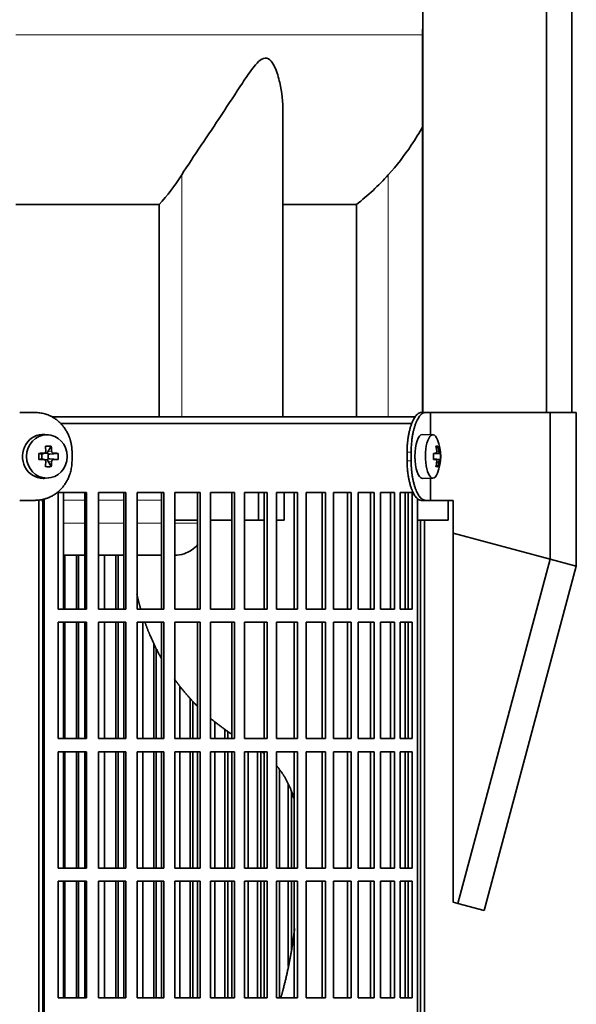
# Model space of a CAD drawing. Header units: millimetres. Extents: x 434 to 1326, y -2761 to 1974.
# Tile 17 of 33: x 628 to 755, y -456 to -231. Entities that reach past the tile are written whole.
import ezdxf

# ---------------------------------------------------------------- set-up
doc = ezdxf.new("R2010")
doc.units = ezdxf.units.MM
for name, color, linetype in [('M5X8_UNI7687', 7, 'Continuous'), ('MID_344-7', 7, 'Continuous'), ('VSI344-454_FILTR', 7, 'Continuous'), ('VSI344-454_SUPPO', 7, 'Continuous'), ('VSI344-454_TERMI', 7, 'Continuous'), ('VSI344_DIFFUSORE', 7, 'Continuous')]:
    doc.layers.add(name, color=color, linetype=linetype)

# ---------------------------------------------------------------- blocks, each defined once
blk = doc.blocks.new('SE')
at = {"layer": 'M5X8_UNI7687', "color": 7, "linetype": 'Continuous', "lineweight": 35}
for p, q in [((634.6, -325.93), (633.75, -325.86)), ((722.12, -325.92), (719.77, -325.85)), ((635.24, -328.51), (634.47, -329.81)), ((723.28, -328.51), (722.87, -328.82)), ((632.4, -330.15), (633, -330.31)), ((632.4, -331.54), (633, -331.38)), ((633.08, -330.31), (633.67, -330.11)), ((633.67, -331.58), (633.08, -331.38)), ((633.13, -331.4), (633.13, -330.29)), ((633.72, -330.1), (634.37, -330.1)), ((634.37, -331.6), (633.75, -331.6)), ((634.54, -330.28), (634.54, -331.41)), ((636.78, -330.15), (634.94, -330.31)), ((636.78, -331.54), (634.94, -331.38)), ((723.65, -330.14), (722.25, -330.26)), ((722.25, -330.19), (722.83, -330.14)), ((723.84, -330.15), (722.25, -330.27)), ((723.84, -331.54), (722.25, -331.42)), ((722.25, -331.43), (723.65, -331.56)), ((722.83, -331.56), (722.25, -331.5)), ((635.24, -333.18), (634.47, -331.88)), ((723.28, -333.18), (722.87, -332.88)), ((633.75, -335.83), (634.6, -335.76)), ((719.77, -335.85), (722.12, -335.78))]:
    blk.add_line(p, q, dxfattribs=at)
at = {"layer": 'M5X8_UNI7687', "color": 4, "linetype": 'Continuous', "lineweight": 9}
for p, q in [((633, -330.31), (633.52, -330.14)), ((633.52, -331.56), (633, -331.38)), ((634.47, -329.81), (635.33, -329.64)), ((635.8, -330.14), (634.94, -330.31)), ((634.94, -331.38), (635.8, -331.56)), ((722.25, -330.19), (722.82, -330.14)), ((722.82, -331.56), (722.25, -331.5)), ((722.99, -329.68), (723.48, -329.64)), ((635.33, -332.05), (634.47, -331.88)), ((723.48, -332.05), (722.99, -332.01))]:
    blk.add_line(p, q, dxfattribs=at)
at = {"layer": 'M5X8_UNI7687', "color": 7, "linetype": 'Continuous', "lineweight": 35}
for centre, radius, start, end in [((713.93, -330.85), 10, 337.7946, 22.2054), ((666.35, -330.85), 33.96, 178.8317, 181.1683), ((625.62, -330.85), 11.19, 356.4519, 3.5481), ((714.25, -330.85), 9.62, 355.8727, 4.1273)]:
    blk.add_arc(centre, radius, start, end, dxfattribs=at)
for centre, major_axis, ratio, start_param, end_param in [((633.39, -330.85), (0, -5), 0.939693, 3.065157, 6.283185), ((719.76, -330.85), (0, -5), 0.34202, 3.141593, 6.283185), ((722.11, -330.85), (0, -4.93), 0.34202, 2.444185, 6.283185), ((632.03, -333.91), (8.99, 2.22), 0.549436, 1.074217, 1.223909), ((631.42, -330.85), (0, 10), 0.258819, -1.449667, -1.335108), ((631.13, -330.85), (0, 10), 0.422618, -1.449667, -1.335108), ((716.01, -333.91), (7.67, 5.19), 0.199978, 0.212267, 0.361959), ((714, -330.85), (0, 10), 0.906308, 4.833518, 4.948078), ((713.89, -330.85), (0, 10), 0.965926, 4.833518, 4.948078), ((631.28, -331), (9.99, 0.3), 0.0819, 1.341632, 1.456192), ((631.28, -330.69), (9.99, -0.3), 0.0819, -1.456192, -1.341632), ((633, -329.81), (-0.052, 0.506), 0.51441, 2.951492, 3.25726), ((633, -331.88), (-0.052, -0.506), 0.51441, 3.025925, 3.331693), ((634.95, -329.81), (-0.521, -0.505), 0.511875, 5.205293, 5.723494), ((634.78, -329.84), (-0.03, -0.501), 0.939258, 5.295226, 5.822024), ((634.78, -331.85), (-0.03, 0.501), 0.939258, 0.461161, 0.987959), ((634.95, -331.88), (-0.521, 0.505), 0.511875, 0.559691, 1.077892), ((634.95, -329.81), (-0.805, -0.118), 0.613124, 0.95556, 1.473761), ((634.95, -331.88), (-0.805, 0.118), 0.613124, 4.809424, 5.327625), ((631.28, -331), (9.99, 0.3), 0.0819, 0.984815, 1.099374), ((631.28, -330.69), (9.99, -0.3), 0.0819, -1.099374, -0.984815), ((713.94, -331), (9.97, 0.82), 0.029809, 0.468971, 0.583531), ((717.05, -330.85), (0, -9.26), 0.562348, 1.49595, 1.645642), ((713.94, -330.69), (9.97, -0.82), 0.029809, -0.583531, -0.468971), ((713.94, -331), (9.97, 0.82), 0.029809, 0.112154, 0.226713), ((713.94, -330.69), (9.97, -0.82), 0.029809, -0.226713, -0.112154), ((631.42, -330.85), (0, -10), 0.258819, 1.335108, 1.449667), ((632.03, -327.78), (8.99, -2.22), 0.549436, -1.223909, -1.074217), ((631.13, -330.85), (0, -10), 0.422618, 1.335108, 1.449667), ((714, -330.85), (0, -10), 0.906308, 1.335108, 1.449667), ((716.01, -327.78), (7.67, -5.19), 0.199978, -0.361959, -0.212267), ((713.89, -330.85), (0, -10), 0.965926, 1.335108, 1.449667), ((633.39, -330.85), (0, -5), 0.939693, 0, 0.076435), ((719.76, -330.85), (0, -5), 0.34202, 0, 0.010116), ((722.11, -330.85), (0, -4.93), 0.34202, 0, 0.697408)]:
    blk.add_ellipse(centre, major_axis=major_axis, ratio=ratio, start_param=start_param, end_param=end_param, dxfattribs=at)
blk.add_ellipse((634.25, -330.85), major_axis=(0, -4.93), ratio=0.939693, dxfattribs=at)
for points in [[(633.52, -330.14), (633.54, -330.14), (633.58, -330.13), (633.62, -330.13), (633.67, -330.11), (633.71, -330.1), (633.75, -330.08), (633.79, -330.05), (633.83, -330.02), (633.86, -329.99), (633.89, -329.95), (633.92, -329.91), (633.94, -329.87), (633.96, -329.83), (633.98, -329.78), (633.99, -329.74), (633.99, -329.69), (633.99, -329.66), (633.99, -329.64)], [(633.99, -332.05), (633.99, -332.04), (633.99, -332), (633.99, -331.96), (633.98, -331.91), (633.96, -331.87), (633.94, -331.82), (633.92, -331.78), (633.89, -331.74), (633.86, -331.7), (633.83, -331.67), (633.79, -331.64), (633.75, -331.62), (633.71, -331.6), (633.67, -331.58), (633.62, -331.57), (633.58, -331.56), (633.54, -331.56), (633.52, -331.56)], [(635.33, -329.64), (635.33, -329.66), (635.33, -329.69), (635.34, -329.74), (635.35, -329.78), (635.37, -329.83), (635.39, -329.87), (635.41, -329.91), (635.44, -329.95), (635.47, -329.99), (635.51, -330.02), (635.55, -330.05), (635.58, -330.08), (635.62, -330.1), (635.66, -330.11), (635.71, -330.13), (635.75, -330.13), (635.78, -330.14), (635.8, -330.14)], [(635.8, -331.56), (635.78, -331.56), (635.75, -331.56), (635.71, -331.57), (635.66, -331.58), (635.62, -331.6), (635.58, -331.62), (635.55, -331.64), (635.51, -331.67), (635.47, -331.7), (635.44, -331.74), (635.41, -331.78), (635.39, -331.82), (635.37, -331.87), (635.35, -331.91), (635.34, -331.96), (635.33, -332), (635.33, -332.04), (635.33, -332.05)], [(722.82, -330.14), (722.83, -330.14), (722.85, -330.13), (722.87, -330.13), (722.89, -330.11), (722.9, -330.1), (722.92, -330.08), (722.94, -330.05), (722.95, -330.02), (722.97, -329.99), (722.98, -329.95), (722.99, -329.91), (722.99, -329.87), (723, -329.83), (723, -329.78), (723, -329.74), (723, -329.69), (722.99, -329.66), (722.99, -329.64)], [(722.99, -332.05), (722.99, -332.04), (723, -332), (723, -331.96), (723, -331.91), (723, -331.87), (722.99, -331.82), (722.99, -331.78), (722.98, -331.74), (722.97, -331.7), (722.95, -331.67), (722.94, -331.64), (722.92, -331.62), (722.9, -331.6), (722.89, -331.58), (722.87, -331.57), (722.85, -331.56), (722.83, -331.56), (722.82, -331.56)], [(723.48, -329.64), (723.48, -329.66), (723.48, -329.69), (723.49, -329.74), (723.5, -329.78), (723.51, -329.83), (723.52, -329.87), (723.53, -329.91), (723.54, -329.95), (723.55, -329.99), (723.56, -330.02), (723.58, -330.05), (723.59, -330.08), (723.6, -330.1), (723.61, -330.11), (723.63, -330.13), (723.64, -330.13), (723.64, -330.14), (723.65, -330.14)], [(723.65, -331.56), (723.64, -331.56), (723.64, -331.56), (723.63, -331.57), (723.61, -331.58), (723.6, -331.6), (723.59, -331.62), (723.58, -331.64), (723.56, -331.67), (723.55, -331.7), (723.54, -331.74), (723.53, -331.78), (723.52, -331.82), (723.51, -331.87), (723.5, -331.91), (723.49, -331.96), (723.48, -332), (723.48, -332.04), (723.48, -332.05)]]:
    blk.add_open_spline(points, degree=3, dxfattribs=at)
at = {"layer": 'MID_344-7', "color": 7, "linetype": 'Continuous', "lineweight": 35}
for p, q in [((719.84, 1181.15), (719.84, -320.85)), ((747.97, -320.85), (747.97, 1181.15)), ((753.77, -320.85), (753.77, 1181.15)), ((719.77, -233.53), (719.77, -320.85))]:
    blk.add_line(p, q, dxfattribs=at)
at = {"layer": 'VSI344-454_FILTR', "color": 7, "linetype": 'Continuous', "lineweight": 35}
for p, q in [((637.4, -323.35), (717.41, -323.35)), ((636.79, -365.6), (636.79, -339.1)), ((636.79, -339.1), (643.26, -339.1)), ((642.87, -365.6), (642.87, -339.1)), ((643.26, -365.6), (643.26, -339.1)), ((645.97, -365.6), (645.97, -339.1)), ((645.97, -339.1), (652.23, -339.1)), ((651.78, -365.6), (651.78, -339.1)), ((652.23, -365.6), (652.23, -339.1)), ((654.84, -365.6), (654.84, -339.1)), ((654.84, -339.1), (660.87, -339.1)), ((660.36, -365.6), (660.36, -339.1)), ((660.87, -365.6), (660.87, -339.1)), ((663.37, -365.6), (663.37, -339.1)), ((663.37, -339.1), (669.14, -339.1)), ((668.56, -365.6), (668.56, -339.1)), ((669.14, -365.6), (669.14, -339.1)), ((671.52, -365.6), (671.52, -339.1)), ((671.52, -339.1), (676.99, -339.1)), ((676.36, -365.6), (676.36, -339.1)), ((676.99, -365.6), (676.99, -339.1)), ((679.24, -365.6), (679.24, -339.1)), ((679.24, -339.1), (684.38, -339.1)), ((683.7, -365.6), (683.7, -339.1)), ((684.38, -365.6), (684.38, -339.1)), ((686.49, -339.1), (691.29, -339.1)), ((686.49, -365.6), (686.49, -339.1)), ((690.56, -365.6), (690.56, -339.1)), ((691.29, -365.6), (691.29, -339.1)), ((693.25, -339.1), (697.67, -339.1)), ((693.25, -365.6), (693.25, -339.1)), ((696.89, -365.6), (696.89, -339.1)), ((697.67, -365.6), (697.67, -339.1)), ((699.47, -339.1), (703.5, -339.1)), ((699.47, -365.6), (699.47, -339.1)), ((702.68, -365.6), (702.68, -339.1)), ((703.5, -365.6), (703.5, -339.1)), ((705.13, -339.1), (708.75, -339.1)), ((705.13, -365.6), (705.13, -339.1)), ((707.89, -365.6), (707.89, -339.1)), ((708.75, -365.6), (708.75, -339.1)), ((710.2, -339.1), (713.39, -339.1)), ((710.2, -365.6), (710.2, -339.1)), ((712.5, -365.6), (712.5, -339.1)), ((713.39, -365.6), (713.39, -339.1)), ((714.65, -339.1), (717.4, -339.1)), ((714.65, -365.6), (714.65, -339.1)), ((716.48, -365.6), (716.48, -339.1)), ((717.4, -365.6), (717.4, -339.1)), ((633.29, -614.35), (633.29, -341.35)), ((633.64, -614.35), (633.64, -341.35)), ((718.6, -614.35), (718.6, -341.35)), ((719.3, -614.35), (719.3, -345.35)), ((720.25, -614.35), (720.25, -345.35)), ((638.31, -365.6), (638.31, -353.35)), ((640.99, -365.6), (640.99, -353.35)), ((641.41, -365.6), (641.41, -353.35)), ((647.36, -365.6), (647.36, -353.35)), ((649.96, -365.6), (649.96, -353.35)), ((650.44, -365.6), (650.44, -353.35)), ((636.79, -365.6), (643.26, -365.6)), ((645.97, -365.6), (652.23, -365.6)), ((654.84, -365.6), (660.87, -365.6)), ((663.37, -365.6), (669.14, -365.6)), ((671.52, -365.6), (676.99, -365.6)), ((679.24, -365.6), (684.38, -365.6)), ((686.49, -365.6), (691.29, -365.6)), ((693.25, -365.6), (697.67, -365.6)), ((699.47, -365.6), (703.5, -365.6)), ((705.13, -365.6), (708.75, -365.6)), ((710.2, -365.6), (713.39, -365.6)), ((714.65, -365.6), (717.4, -365.6)), ((636.79, -395.1), (636.79, -368.6)), ((636.79, -368.6), (643.26, -368.6)), ((638.31, -395.1), (638.31, -368.6)), ((640.99, -395.1), (640.99, -368.6)), ((641.41, -395.1), (641.41, -368.6)), ((642.87, -395.1), (642.87, -368.6)), ((643.26, -395.1), (643.26, -368.6)), ((645.97, -395.1), (645.97, -368.6)), ((645.97, -368.6), (652.23, -368.6)), ((647.36, -395.1), (647.36, -368.6)), ((649.96, -395.1), (649.96, -368.6)), ((650.44, -395.1), (650.44, -368.6)), ((651.78, -395.1), (651.78, -368.6)), ((652.23, -395.1), (652.23, -368.6)), ((654.84, -395.1), (654.84, -368.6)), ((654.84, -368.6), (660.87, -368.6)), ((656.11, -395.1), (656.11, -368.6)), ((660.36, -395.1), (660.36, -368.6)), ((660.87, -395.1), (660.87, -368.6)), ((663.37, -395.1), (663.37, -368.6)), ((663.37, -368.6), (669.14, -368.6)), ((668.56, -395.1), (668.56, -368.6)), ((669.14, -395.1), (669.14, -368.6)), ((671.52, -395.1), (671.52, -368.6)), ((671.52, -368.6), (676.99, -368.6)), ((676.36, -395.1), (676.36, -368.6)), ((676.99, -395.1), (676.99, -368.6)), ((679.24, -395.1), (679.24, -368.6)), ((679.24, -368.6), (684.38, -368.6)), ((683.7, -395.1), (683.7, -368.6)), ((684.38, -395.1), (684.38, -368.6)), ((686.49, -368.6), (691.29, -368.6)), ((686.49, -395.1), (686.49, -368.6)), ((690.56, -395.1), (690.56, -368.6)), ((691.29, -395.1), (691.29, -368.6)), ((693.25, -368.6), (697.67, -368.6)), ((693.25, -395.1), (693.25, -368.6)), ((696.89, -395.1), (696.89, -368.6)), ((697.67, -395.1), (697.67, -368.6)), ((699.47, -368.6), (703.5, -368.6)), ((699.47, -395.1), (699.47, -368.6)), ((702.68, -395.1), (702.68, -368.6)), ((703.5, -395.1), (703.5, -368.6)), ((705.13, -368.6), (708.75, -368.6)), ((705.13, -395.1), (705.13, -368.6)), ((707.89, -395.1), (707.89, -368.6)), ((708.75, -395.1), (708.75, -368.6)), ((710.2, -368.6), (713.39, -368.6)), ((710.2, -395.1), (710.2, -368.6)), ((712.5, -395.1), (712.5, -368.6)), ((713.39, -395.1), (713.39, -368.6)), ((714.65, -368.6), (717.4, -368.6)), ((714.65, -395.1), (714.65, -368.6)), ((716.48, -395.1), (716.48, -368.6)), ((717.4, -395.1), (717.4, -368.6)), ((658.61, -395.1), (658.61, -373.53)), ((659.15, -395.1), (659.15, -374.64)), ((664.51, -395.1), (664.51, -383.14)), ((666.9, -395.1), (666.9, -385.99)), ((667.5, -395.1), (667.5, -386.61)), ((672.51, -395.1), (672.51, -391.3)), ((674.78, -395.1), (674.78, -393.02)), ((675.43, -395.1), (675.43, -393.46)), ((636.79, -395.1), (643.26, -395.1)), ((645.97, -395.1), (652.23, -395.1)), ((654.84, -395.1), (660.87, -395.1)), ((663.37, -395.1), (669.14, -395.1)), ((671.52, -395.1), (676.99, -395.1)), ((679.24, -395.1), (684.38, -395.1)), ((686.49, -395.1), (691.29, -395.1)), ((693.25, -395.1), (697.67, -395.1)), ((699.47, -395.1), (703.5, -395.1)), ((705.13, -395.1), (708.75, -395.1)), ((710.2, -395.1), (713.39, -395.1)), ((714.65, -395.1), (717.4, -395.1)), ((636.79, -424.6), (636.79, -398.1)), ((636.79, -398.1), (643.26, -398.1)), ((638.31, -424.6), (638.31, -398.1)), ((640.99, -424.6), (640.99, -398.1)), ((641.41, -424.6), (641.41, -398.1)), ((642.87, -424.6), (642.87, -398.1)), ((643.26, -424.6), (643.26, -398.1)), ((645.97, -424.6), (645.97, -398.1)), ((645.97, -398.1), (652.23, -398.1)), ((647.36, -424.6), (647.36, -398.1)), ((649.96, -424.6), (649.96, -398.1)), ((650.44, -424.6), (650.44, -398.1)), ((651.78, -424.6), (651.78, -398.1)), ((652.23, -424.6), (652.23, -398.1)), ((654.84, -424.6), (654.84, -398.1)), ((654.84, -398.1), (660.87, -398.1)), ((656.11, -424.6), (656.11, -398.1)), ((658.61, -424.6), (658.61, -398.1)), ((659.15, -424.6), (659.15, -398.1)), ((660.36, -424.6), (660.36, -398.1)), ((660.87, -424.6), (660.87, -398.1)), ((663.37, -424.6), (663.37, -398.1)), ((663.37, -398.1), (669.14, -398.1)), ((664.51, -424.6), (664.51, -398.1)), ((666.9, -424.6), (666.9, -398.1)), ((667.5, -424.6), (667.5, -398.1)), ((668.56, -424.6), (668.56, -398.1)), ((669.14, -424.6), (669.14, -398.1)), ((671.52, -424.6), (671.52, -398.1)), ((671.52, -398.1), (676.99, -398.1)), ((672.51, -424.6), (672.51, -398.1)), ((674.78, -424.6), (674.78, -398.1)), ((675.43, -424.6), (675.43, -398.1)), ((676.36, -424.6), (676.36, -398.1)), ((676.99, -424.6), (676.99, -398.1)), ((679.24, -424.6), (679.24, -398.1)), ((679.24, -398.1), (684.38, -398.1)), ((680.09, -424.6), (680.09, -398.1)), ((682.22, -424.6), (682.22, -398.1)), ((682.92, -424.6), (682.92, -398.1)), ((683.7, -424.6), (683.7, -398.1)), ((684.38, -424.6), (684.38, -398.1)), ((686.49, -398.1), (691.29, -398.1)), ((686.49, -424.6), (686.49, -398.1)), ((690.56, -424.6), (690.56, -398.1)), ((691.29, -424.6), (691.29, -398.1)), ((693.25, -398.1), (697.67, -398.1)), ((693.25, -424.6), (693.25, -398.1)), ((696.89, -424.6), (696.89, -398.1)), ((697.67, -424.6), (697.67, -398.1)), ((699.47, -398.1), (703.5, -398.1)), ((699.47, -424.6), (699.47, -398.1)), ((702.68, -424.6), (702.68, -398.1)), ((703.5, -424.6), (703.5, -398.1)), ((705.13, -398.1), (708.75, -398.1)), ((705.13, -424.6), (705.13, -398.1)), ((707.89, -424.6), (707.89, -398.1)), ((708.75, -424.6), (708.75, -398.1)), ((710.2, -398.1), (713.39, -398.1)), ((710.2, -424.6), (710.2, -398.1)), ((712.5, -424.6), (712.5, -398.1)), ((713.39, -424.6), (713.39, -398.1)), ((714.65, -398.1), (717.4, -398.1)), ((714.65, -424.6), (714.65, -398.1)), ((716.48, -424.6), (716.48, -398.1)), ((717.4, -424.6), (717.4, -398.1)), ((687.19, -424.6), (687.19, -402.13)), ((689.18, -424.6), (689.18, -405.42)), ((689.93, -424.6), (689.93, -407.17)), ((636.79, -424.6), (643.26, -424.6)), ((645.97, -424.6), (652.23, -424.6)), ((654.84, -424.6), (660.87, -424.6)), ((663.37, -424.6), (669.14, -424.6)), ((671.52, -424.6), (676.99, -424.6)), ((679.24, -424.6), (684.38, -424.6)), ((686.49, -424.6), (691.29, -424.6)), ((693.25, -424.6), (697.67, -424.6)), ((699.47, -424.6), (703.5, -424.6)), ((705.13, -424.6), (708.75, -424.6)), ((710.2, -424.6), (713.39, -424.6)), ((714.65, -424.6), (717.4, -424.6)), ((636.79, -454.1), (636.79, -427.6)), ((636.79, -427.6), (643.26, -427.6)), ((638.31, -454.1), (638.31, -427.6)), ((640.99, -454.1), (640.99, -427.6)), ((641.41, -454.1), (641.41, -427.6)), ((642.87, -454.1), (642.87, -427.6)), ((643.26, -454.1), (643.26, -427.6)), ((645.97, -454.1), (645.97, -427.6)), ((645.97, -427.6), (652.23, -427.6)), ((647.36, -454.1), (647.36, -427.6)), ((649.96, -454.1), (649.96, -427.6)), ((650.44, -454.1), (650.44, -427.6)), ((651.78, -454.1), (651.78, -427.6)), ((652.23, -454.1), (652.23, -427.6)), ((654.84, -454.1), (654.84, -427.6)), ((654.84, -427.6), (660.87, -427.6)), ((656.11, -454.1), (656.11, -427.6)), ((658.61, -454.1), (658.61, -427.6)), ((659.15, -454.1), (659.15, -427.6)), ((660.36, -454.1), (660.36, -427.6)), ((660.87, -454.1), (660.87, -427.6)), ((663.37, -454.1), (663.37, -427.6)), ((663.37, -427.6), (669.14, -427.6)), ((664.51, -454.1), (664.51, -427.6)), ((666.9, -454.1), (666.9, -427.6)), ((667.5, -454.1), (667.5, -427.6)), ((668.56, -454.1), (668.56, -427.6)), ((669.14, -454.1), (669.14, -427.6)), ((671.52, -454.1), (671.52, -427.6)), ((671.52, -427.6), (676.99, -427.6)), ((672.51, -454.1), (672.51, -427.6)), ((674.78, -454.1), (674.78, -427.6)), ((675.43, -454.1), (675.43, -427.6)), ((676.36, -454.1), (676.36, -427.6)), ((676.99, -454.1), (676.99, -427.6)), ((679.24, -454.1), (679.24, -427.6)), ((679.24, -427.6), (684.38, -427.6)), ((680.09, -454.1), (680.09, -427.6)), ((682.22, -454.1), (682.22, -427.6)), ((682.92, -454.1), (682.92, -427.6)), ((683.7, -454.1), (683.7, -427.6)), ((684.38, -454.1), (684.38, -427.6)), ((686.49, -427.6), (691.29, -427.6)), ((686.49, -454.1), (686.49, -427.6)), ((687.19, -454.1), (687.19, -427.6)), ((689.18, -446.93), (689.18, -427.6)), ((689.93, -443.17), (689.93, -427.6)), ((690.56, -454.1), (690.56, -427.6)), ((691.29, -454.1), (691.29, -427.6)), ((693.25, -427.6), (697.67, -427.6)), ((693.25, -454.1), (693.25, -427.6)), ((696.89, -454.1), (696.89, -427.6)), ((697.67, -454.1), (697.67, -427.6)), ((699.47, -427.6), (703.5, -427.6)), ((699.47, -454.1), (699.47, -427.6)), ((702.68, -454.1), (702.68, -427.6)), ((703.5, -454.1), (703.5, -427.6)), ((705.13, -427.6), (708.75, -427.6)), ((705.13, -454.1), (705.13, -427.6)), ((707.89, -454.1), (707.89, -427.6)), ((708.75, -454.1), (708.75, -427.6)), ((710.2, -427.6), (713.39, -427.6)), ((710.2, -454.1), (710.2, -427.6)), ((712.5, -454.1), (712.5, -427.6)), ((713.39, -454.1), (713.39, -427.6)), ((714.65, -427.6), (717.4, -427.6)), ((714.65, -454.1), (714.65, -427.6)), ((716.48, -454.1), (716.48, -427.6)), ((717.4, -454.1), (717.4, -427.6)), ((636.79, -454.1), (643.26, -454.1)), ((645.97, -454.1), (652.23, -454.1)), ((654.84, -454.1), (660.87, -454.1)), ((663.37, -454.1), (669.14, -454.1)), ((671.52, -454.1), (676.99, -454.1)), ((679.24, -454.1), (684.38, -454.1)), ((686.49, -454.1), (691.29, -454.1)), ((693.25, -454.1), (697.67, -454.1)), ((699.47, -454.1), (703.5, -454.1)), ((705.13, -454.1), (708.75, -454.1)), ((710.2, -454.1), (713.39, -454.1)), ((714.65, -454.1), (717.4, -454.1))]:
    blk.add_line(p, q, dxfattribs=at)
at = {"layer": 'VSI344-454_FILTR', "color": 4, "linetype": 'Continuous', "lineweight": 9}
blk.add_line((633.29, -341.35), (633.64, -341.35), dxfattribs=at)
at = {"layer": 'VSI344-454_FILTR', "color": 7, "linetype": 'Continuous', "lineweight": 35}
for points, knots in [([(633.29, -341.35), (633.29, -341.29), (633.29, -341.18), (633.28, -341.01), (633.26, -340.84), (633.23, -340.73), (633.22, -340.67), (633.22, -340.67)], [0, 0, 0, 0, 0.0360479, 0.0717931, 0.107348, 0.1428269, 0.1451482, 0.1451482, 0.1451482, 0.1451482]), ([(633.54, -340.57), (633.56, -340.63), (633.6, -340.79), (633.63, -341.05), (633.64, -341.25), (633.64, -341.35)], [0.8337048, 0.8337048, 0.8337048, 0.8337048, 0.8748924, 0.9371046, 1, 1, 1, 1]), ([(718.6, -341.35), (718.6, -341.29), (718.6, -341.18), (718.61, -341.01), (718.62, -340.84), (718.63, -340.68), (718.64, -340.55), (718.65, -340.48), (718.65, -340.46)], [0, 0, 0, 0, 0.036048, 0.0717931, 0.107348, 0.1428269, 0.1783448, 0.191696, 0.191696, 0.191696, 0.191696])]:
    blk.add_open_spline(points, degree=3, knots=knots, dxfattribs=at)
at = {"layer": 'VSI344-454_SUPPO', "color": 7, "linetype": 'Continuous', "lineweight": 35}
for p, q in [((635.37, -321.85), (718.24, -321.85)), ((632.44, -618.85), (632.44, -340.76)), ((638.04, -365.6), (638.04, -339.1)), ((682.43, -345.35), (682.43, -339.1)), ((688.29, -345.35), (688.29, -339.1)), ((715.82, -365.6), (715.82, -339.1)), ((725.62, -345.35), (725.62, -340.85)), ((663.37, -345.35), (668.56, -345.35)), ((671.52, -345.35), (676.36, -345.35)), ((679.24, -345.35), (682.43, -345.35)), ((682.43, -345.35), (683.7, -345.35)), ((686.49, -345.35), (688.29, -345.35)), ((718.6, -345.35), (725.62, -345.35)), ((638.04, -353.35), (642.87, -353.35)), ((645.97, -353.35), (651.78, -353.35)), ((654.84, -353.35), (660.36, -353.35)), ((638.04, -395.1), (638.04, -368.6)), ((715.82, -395.1), (715.82, -368.6)), ((638.04, -424.6), (638.04, -398.1)), ((715.82, -424.6), (715.82, -398.1)), ((638.04, -454.1), (638.04, -427.6)), ((715.82, -454.1), (715.82, -427.6))]:
    blk.add_line(p, q, dxfattribs=at)
at = {"layer": 'VSI344-454_SUPPO', "color": 4, "linetype": 'Continuous', "lineweight": 9}
for p, q in [((642.87, -340.82), (638.04, -340.82)), ((651.78, -340.82), (645.97, -340.82)), ((660.36, -340.82), (654.84, -340.82)), ((638.04, -346.04), (642.87, -346.04)), ((645.97, -346.04), (651.78, -346.04)), ((654.84, -346.04), (660.36, -346.04)), ((663.37, -346.04), (668.56, -346.04))]:
    blk.add_line(p, q, dxfattribs=at)
at = {"layer": 'VSI344-454_SUPPO', "color": 7, "linetype": 'Continuous', "lineweight": 35}
for points, degree, knots in [([(663.38, -353.34), (664.09, -353.34), (665.43, -353.12), (667.22, -352.25), (668.19, -351.41), (668.62, -350.94), (668.62, -350.93)], 3, [0.4352553, 0.4352553, 0.4352553, 0.4352553, 0.5449277, 0.642686, 0.7370741, 0.7373664, 0.7373664, 0.7373664, 0.7373664]), ([(654.74, -362.18), (655.01, -363.4), (655.33, -364.61), (655.47, -365.12), (655.61, -365.62)], 2, [0.20675507, 0.20675507, 0.20675507, 0.25, 0.25, 0.26810481, 0.26810481, 0.26810481]), ([(656.59, -368.64), (657.08, -370.03), (657.65, -371.39), (658.83, -374.2), (660.31, -376.83)], 2, [0.3234843, 0.3234843, 0.3234843, 0.375, 0.375, 0.4813972, 0.4813972, 0.4813972]), ([(663.29, -381.53), (664.02, -382.56), (664.81, -383.55), (666.55, -385.75), (668.51, -387.72)], 2, [0.5799497, 0.5799497, 0.5799497, 0.625, 0.625, 0.7249322, 0.7249322, 0.7249322]), ([(686.51, -401.23), (687.59, -402.5), (688.44, -403.95), (689.81, -406.28), (690.56, -409)], 2, [0.3484225, 0.3484225, 0.3484225, 0.5, 0.5, 0.7446046, 0.7446046, 0.7446046]), ([(690.64, -438.38), (690.57, -439), (690.49, -439.62), (689.64, -446.15), (687.97, -452.46), (687.75, -453.29), (687.51, -454.12)], 2, [0.2260679, 0.2260679, 0.2260679, 0.25, 0.25, 0.5, 0.5, 0.5329293, 0.5329293, 0.5329293])]:
    blk.add_open_spline(points, degree=degree, knots=knots, dxfattribs=at)
for points in [[(671.45, -390.44), (673.78, -392.42), (676.31, -394.07)], [(683.14, -398.08), (683.44, -398.3), (683.72, -398.52)]]:
    blk.add_open_spline(points, degree=2, dxfattribs=at)
at = {"layer": 'VSI344-454_TERMI', "color": 7, "linetype": 'Continuous', "lineweight": 35}
for p, q in [((631.57, -320.85), (628.06, -320.85)), ((719.49, -320.85), (720.41, -320.85)), ((720.41, -320.85), (721.58, -320.85)), ((721.58, -320.85), (748.85, -320.85)), ((721.58, -325.9), (721.58, -320.85)), ((748.85, -320.85), (754.78, -320.85)), ((748.85, -354.26), (748.85, -320.85)), ((754.78, -355.85), (754.78, -320.85)), ((639.97, -329.85), (639.97, -331.85)), ((716.26, -329.85), (716.26, -331.85)), ((717.18, -329.85), (717.18, -331.85)), ((721.58, -340.85), (721.58, -335.79)), ((631.57, -340.85), (628.06, -340.85)), ((720.41, -340.85), (719.49, -340.85)), ((720.41, -340.85), (721.58, -340.85)), ((721.58, -340.85), (726.76, -340.85)), ((726.76, -348.34), (726.76, -340.85)), ((726.76, -348.34), (748.85, -354.26)), ((726.76, -432.38), (726.76, -348.34)), ((748.85, -354.26), (727.84, -432.67)), ((754.78, -355.85), (733.77, -434.26)), ((748.85, -354.26), (754.78, -355.85)), ((727.84, -432.67), (726.76, -432.38)), ((733.77, -434.26), (727.84, -432.67))]:
    blk.add_line(p, q, dxfattribs=at)
at = {"layer": 'VSI344-454_TERMI', "color": 4, "linetype": 'Continuous', "lineweight": 9}
for p, q in [((716.26, -329.85), (717.18, -329.85)), ((717.18, -331.85), (716.26, -331.85))]:
    blk.add_line(p, q, dxfattribs=at)
at = {"layer": 'VSI344-454_TERMI', "color": 7, "linetype": 'Continuous', "lineweight": 35}
for points, knots in [([(639.97, -329.85), (639.97, -329.75), (639.97, -329.55), (639.96, -329.25), (639.93, -328.96), (639.9, -328.67), (639.86, -328.38), (639.81, -328.09), (639.76, -327.8), (639.69, -327.51), (639.61, -327.23), (639.53, -326.95), (639.44, -326.67), (639.27, -326.21), (639, -325.59), (638.57, -324.83), (638.08, -324.11), (637.53, -323.46), (636.91, -322.86), (636.25, -322.34), (635.54, -321.88), (634.88, -321.55), (634.27, -321.31), (633.75, -321.14), (633.21, -321.01), (632.67, -320.92), (632.12, -320.86), (631.75, -320.85), (631.57, -320.85)], [0, 0, 0, 0, 0.021051, 0.042001, 0.062873, 0.08369, 0.104474, 0.125249, 0.146036, 0.166859, 0.18774, 0.208703, 0.229768, 0.250959, 0.313199, 0.375603, 0.438616, 0.501374, 0.564129, 0.627102, 0.689223, 0.75131, 0.793093, 0.834507, 0.875728, 0.916932, 0.958298, 1, 1, 1, 1]), ([(716.26, -329.85), (716.26, -329.75), (716.26, -329.55), (716.26, -329.25), (716.27, -328.96), (716.29, -328.67), (716.3, -328.38), (716.32, -328.09), (716.35, -327.8), (716.38, -327.51), (716.41, -327.23), (716.44, -326.95), (716.48, -326.67), (716.55, -326.21), (716.66, -325.59), (716.84, -324.83), (717.04, -324.11), (717.26, -323.46), (717.5, -322.86), (717.76, -322.34), (718.04, -321.88), (718.29, -321.55), (718.51, -321.31), (718.71, -321.14), (718.9, -321.01), (719.1, -320.92), (719.29, -320.86), (719.42, -320.85), (719.49, -320.85)], [0, 0, 0, 0, 0.021051, 0.042002, 0.062876, 0.083693, 0.104478, 0.125254, 0.146042, 0.166866, 0.187748, 0.208712, 0.229779, 0.250971, 0.313214, 0.375619, 0.438632, 0.501394, 0.564154, 0.627126, 0.689277, 0.751393, 0.793158, 0.834556, 0.875762, 0.916954, 0.958308, 1, 1, 1, 1]), ([(720.41, -320.85), (720.38, -320.85), (720.31, -320.85), (720.21, -320.86), (720.12, -320.89), (720.02, -320.92), (719.92, -320.96), (719.82, -321.01), (719.73, -321.08), (719.63, -321.15), (719.53, -321.23), (719.43, -321.32), (719.34, -321.41), (719.18, -321.59), (718.96, -321.88), (718.68, -322.34), (718.42, -322.86), (718.18, -323.46), (717.96, -324.11), (717.76, -324.83), (717.58, -325.59), (717.46, -326.3), (717.36, -326.94), (717.3, -327.51), (717.24, -328.09), (717.21, -328.67), (717.18, -329.25), (717.18, -329.65), (717.18, -329.85)], [0, 0, 0, 0, 0.020905, 0.041705, 0.062421, 0.083075, 0.103688, 0.124284, 0.144884, 0.165511, 0.186186, 0.206932, 0.227771, 0.248723, 0.310801, 0.372931, 0.435895, 0.498659, 0.561404, 0.62443, 0.686816, 0.749074, 0.79132, 0.833156, 0.874759, 0.916313, 0.958, 1, 1, 1, 1]), ([(631.57, -340.85), (631.66, -340.85), (631.85, -340.84), (632.12, -340.83), (632.4, -340.81), (632.67, -340.77), (632.94, -340.73), (633.21, -340.68), (633.48, -340.62), (633.75, -340.55), (634.01, -340.47), (634.27, -340.38), (634.53, -340.28), (634.96, -340.1), (635.54, -339.81), (636.25, -339.36), (636.91, -338.83), (637.53, -338.24), (638.08, -337.58), (638.57, -336.87), (639, -336.11), (639.31, -335.39), (639.53, -334.75), (639.69, -334.18), (639.82, -333.61), (639.91, -333.03), (639.96, -332.44), (639.97, -332.04), (639.97, -331.85)], [0, 0, 0, 0, 0.020905, 0.041705, 0.062421, 0.083075, 0.103688, 0.124284, 0.144884, 0.165511, 0.186186, 0.206932, 0.227771, 0.248723, 0.310801, 0.372931, 0.435895, 0.498659, 0.561404, 0.62443, 0.686816, 0.749074, 0.79132, 0.833156, 0.874759, 0.916313, 0.958, 1, 1, 1, 1]), ([(719.49, -340.85), (719.45, -340.85), (719.39, -340.84), (719.29, -340.83), (719.19, -340.81), (719.1, -340.77), (719, -340.73), (718.9, -340.68), (718.8, -340.62), (718.71, -340.55), (718.61, -340.47), (718.51, -340.38), (718.42, -340.28), (718.26, -340.1), (718.04, -339.81), (717.76, -339.36), (717.5, -338.83), (717.26, -338.24), (717.04, -337.58), (716.84, -336.87), (716.66, -336.11), (716.53, -335.39), (716.44, -334.75), (716.37, -334.18), (716.32, -333.61), (716.28, -333.03), (716.26, -332.44), (716.26, -332.04), (716.26, -331.85)], [0, 0, 0, 0, 0.0209, 0.041695, 0.062405, 0.083053, 0.103661, 0.12425, 0.144843, 0.165462, 0.18613, 0.206867, 0.227697, 0.24864, 0.310747, 0.372907, 0.43587, 0.498639, 0.561388, 0.624414, 0.686801, 0.749062, 0.791311, 0.833148, 0.874754, 0.91631, 0.957998, 1, 1, 1, 1]), ([(717.18, -331.85), (717.18, -331.95), (717.18, -332.14), (717.19, -332.44), (717.2, -332.73), (717.21, -333.03), (717.23, -333.32), (717.25, -333.61), (717.27, -333.89), (717.3, -334.18), (717.33, -334.46), (717.36, -334.75), (717.4, -335.03), (717.47, -335.48), (717.58, -336.11), (717.76, -336.87), (717.96, -337.58), (718.18, -338.24), (718.42, -338.83), (718.68, -339.36), (718.96, -339.81), (719.21, -340.14), (719.43, -340.38), (719.63, -340.55), (719.82, -340.68), (720.02, -340.78), (720.21, -340.84), (720.34, -340.84), (720.41, -340.85)], [0, 0, 0, 0, 0.021051, 0.042001, 0.062873, 0.08369, 0.104474, 0.125249, 0.146036, 0.166859, 0.18774, 0.208703, 0.229768, 0.250959, 0.313199, 0.375603, 0.438616, 0.501374, 0.564129, 0.627102, 0.689223, 0.75131, 0.793093, 0.834507, 0.875728, 0.916932, 0.958298, 1, 1, 1, 1])]:
    blk.add_open_spline(points, degree=3, knots=knots, dxfattribs=at)
at = {"layer": 'VSI344_DIFFUSORE', "color": 4, "linetype": 'Continuous', "lineweight": 9}
for p, q in [((627.18, -234.84), (719.77, -234.84)), ((664.94, -321.85), (664.94, -266.74)), ((711.97, -321.85), (711.97, -266.74))]:
    blk.add_line(p, q, dxfattribs=at)
at = {"layer": 'VSI344_DIFFUSORE', "color": 7, "linetype": 'Continuous', "lineweight": 35}
for p, q in [((687.98, -321.85), (687.98, -252.34)), ((627.18, -273.47), (659.81, -273.47)), ((659.81, -273.47), (659.81, -321.85)), ((687.98, -273.47), (704.72, -273.47)), ((704.72, -273.47), (704.72, -321.85))]:
    blk.add_line(p, q, dxfattribs=at)
for points, knots in [([(687.98, -252.34), (687.98, -250.14), (687.76, -247.92), (687, -244.55), (686.65, -243.37), (685.93, -241.77), (685.65, -241.26), (684.94, -240.42), (684.48, -240.11), (683.45, -240.16), (682.92, -240.51), (681.98, -241.38), (681.56, -241.89), (680.3, -243.51), (679.53, -244.67), (677.2, -248.18), (675.64, -250.6), (672.5, -255.37), (670.93, -257.71), (667.83, -262.31), (666.3, -264.59), (664.94, -266.74)], [0.2596572, 0.2596572, 0.2596572, 0.2596572, 0.375, 0.375, 0.4375, 0.4375, 0.46875, 0.46875, 0.5, 0.5, 0.53125, 0.53125, 0.5625, 0.5625, 0.625, 0.625, 0.75, 0.75, 0.875, 0.875, 1, 1, 1, 1]), ([(719.83, -255.69), (719.03, -257.15), (718.16, -258.59), (715.66, -262.31), (713.9, -264.59), (711.97, -266.74)], [0.7976887, 0.7976887, 0.7976887, 0.7976887, 0.875, 0.875, 1, 1, 1, 1])]:
    blk.add_open_spline(points, degree=3, knots=knots, dxfattribs=at)
for points in [[(664.94, -266.74), (663.37, -269.21), (661.66, -271.45), (659.81, -273.47)], [(711.97, -266.74), (709.76, -269.21), (707.34, -271.45), (704.72, -273.47)]]:
    blk.add_open_spline(points, degree=3, dxfattribs=at)

msp = doc.modelspace()

# ---------------------------------------------------------------- block references
msp.add_blockref('SE', (0, 0))

doc.saveas('drawing.dxf')
